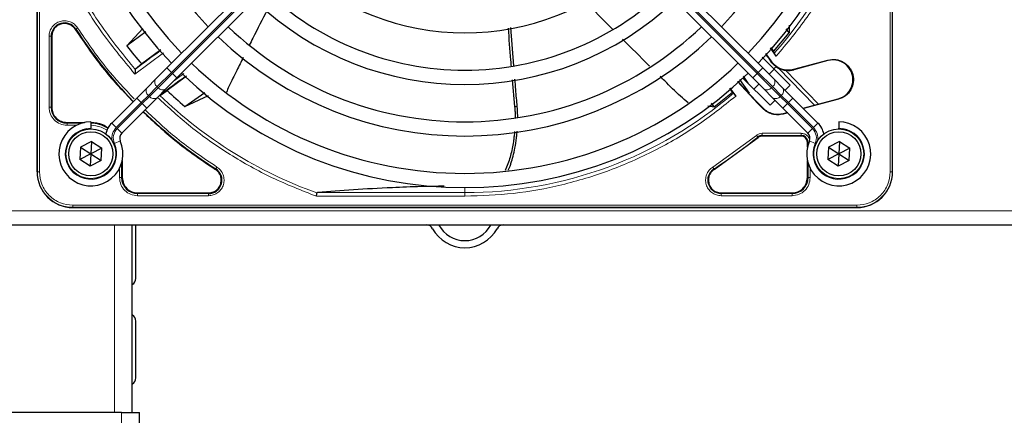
# Paper-space layout 'Blatt3' of a CAD drawing. Header units: millimetres. Extents: x 5 to 418, y 2 to 292.
# Tile 51 of 93: x 83 to 106, y 224 to 234. Entities that reach past the tile are written whole.
import ezdxf

# ---------------------------------------------------------------- set-up
doc = ezdxf.new("R2010")
doc.units = ezdxf.units.MM

psp = doc.layouts.new('Blatt3')

# ---------------------------------------------------------------- linework, layer by layer
at = {"color": 7, "linetype": 'Continuous', "lineweight": 25}
for p, q in [((83.2545, 230.0147), (83.2545, 248.3647)), ((103.2712, 230.0147), (103.2712, 248.3647)), ((103.2712, 230.0147), (103.2712, 238.4848)), ((86.2894, 232.4519), (91.9413, 238.1039)), ((100.2363, 232.4519), (94.5843, 238.1039)), ((92.177, 237.8682), (86.5251, 232.2162)), ((94.3486, 237.8682), (100.0006, 232.2162)), ((100.8521, 233.4559), (100.8499, 233.2742)), ((83.597, 233.1917), (83.597, 231.5313)), ((85.7245, 233.3752), (85.3496, 232.9674)), ((85.7974, 233.2955), (85.3496, 232.9674)), ((94.4115, 232.4994), (94.3411, 233.395)), ((100.4851, 232.834), (100.8499, 233.2742)), ((100.8499, 233.2742), (100.7858, 233.3692)), ((86.1518, 232.8725), (85.7016, 232.5441)), ((100.3011, 232.7916), (100.4246, 232.6149)), ((100.5512, 232.7244), (100.4154, 232.9196)), ((100.4214, 232.9264), (100.4851, 232.834)), ((100.4851, 232.834), (100.5031, 232.7952)), ((85.7016, 232.5441), (85.5582, 232.4253)), ((100.2202, 232.7037), (100.4949, 232.429)), ((100.5466, 232.4847), (100.4949, 232.429)), ((100.9619, 232.421), (101.7581, 232.6344)), ((101.761, 232.6237), (100.9648, 232.4103)), ((85.5582, 232.4253), (85.5515, 232.411)), ((86.0311, 232.1936), (86.2894, 232.4519)), ((86.7524, 232.2551), (86.2936, 231.9257)), ((99.7731, 232.255), (99.8881, 232.093)), ((100.4946, 232.1936), (100.2363, 232.4519)), ((100.381, 232.3072), (100.4989, 232.425)), ((100.4949, 232.429), (100.876, 232.0479)), ((100.5442, 232.482), (100.6063, 232.4457)), ((100.7693, 232.3968), (101.5361, 231.6028)), ((85.8257, 231.9882), (86.0311, 232.1936)), ((86.5251, 232.2162), (86.2668, 231.9579)), ((94.3739, 232.1722), (94.4286, 231.5478)), ((100.1168, 231.6168), (99.6416, 232.1339)), ((99.6489, 232.1404), (99.9068, 231.8503)), ((99.6909, 232.1787), (99.9193, 231.8615)), ((100.4046, 231.5765), (99.77, 232.2111)), ((100.0006, 232.2162), (100.2589, 231.9579)), ((100.0275, 231.9536), (100.1453, 232.0715)), ((100.7, 231.9882), (100.4946, 232.1936)), ((100.876, 232.0479), (100.7582, 231.93)), ((85.584, 231.7466), (85.8257, 231.9882)), ((86.2668, 231.9579), (86.0614, 231.7525)), ((86.1378, 231.8172), (86.2936, 231.9257)), ((86.709, 231.5488), (87.1773, 231.8795)), ((86.709, 231.5488), (87.2651, 231.8072)), ((99.0953, 231.5387), (99.5237, 231.8851)), ((99.5237, 231.8851), (99.4604, 231.9742)), ((99.4671, 231.9799), (99.602, 231.7914)), ((99.5237, 231.8851), (99.5522, 231.858)), ((99.9193, 231.8615), (99.9068, 231.8503)), ((99.9071, 231.8505), (100.1257, 231.6235)), ((100.2589, 231.9579), (100.4643, 231.7525)), ((100.9416, 231.7466), (100.7, 231.9882)), ((84.9988, 231.1613), (85.584, 231.7466)), ((86.0614, 231.7525), (85.8197, 231.5109)), ((98.9496, 231.5651), (99.0953, 231.5387)), ((99.0953, 231.5387), (99.0321, 231.6273)), ((100.1168, 231.6168), (100.2327, 231.5009)), ((100.236, 231.5132), (100.1257, 231.6235)), ((100.5225, 231.6943), (100.4046, 231.5765)), ((100.4643, 231.7525), (100.7059, 231.5109)), ((101.5269, 231.1613), (100.9416, 231.7466)), ((101.1806, 231.5076), (101.4441, 231.5781)), ((102.004, 231.7167), (101.1897, 231.4985)), ((101.4441, 231.5781), (102.0012, 231.7274)), ((85.8197, 231.5109), (85.2345, 230.9256)), ((100.7059, 231.5109), (101.2912, 230.9256)), ((100.8179, 231.3989), (100.7156, 231.3715)), ((100.7189, 231.3838), (100.8089, 231.4079)), ((83.9545, 231.1738), (84.3594, 231.1738)), ((84.5128, 231.1897), (84.5128, 231.0397)), ((102.0128, 231.1897), (102.0128, 231.0397)), ((84.5128, 231.023), (84.5128, 231.0397)), ((102.0128, 231.023), (102.0128, 231.0397)), ((84.5278, 230.728), (84.2706, 230.5968)), ((84.5278, 230.728), (84.5128, 230.4397)), ((84.5278, 230.728), (84.77, 230.5709)), ((99.0995, 230.075), (100.1273, 230.8217)), ((101.1295, 230.8555), (100.2219, 230.8555)), ((101.2787, 230.5931), (101.2787, 230.7063)), ((102.0278, 230.728), (101.7706, 230.5968)), ((102.0278, 230.728), (102.0128, 230.4397)), ((102.0278, 230.728), (102.27, 230.5709)), ((84.2706, 230.5968), (84.2557, 230.3085)), ((84.5128, 230.4397), (84.2557, 230.3085)), ((84.2706, 230.5968), (84.5128, 230.4397)), ((84.5128, 230.4397), (84.4979, 230.1514)), ((84.77, 230.5709), (84.5128, 230.4397)), ((84.5128, 230.4397), (84.755, 230.2826)), ((84.755, 230.2826), (84.77, 230.5709)), ((101.7706, 230.5968), (101.7557, 230.3085)), ((102.0128, 230.4397), (101.7557, 230.3085)), ((101.7706, 230.5968), (102.0128, 230.4397)), ((102.0128, 230.4397), (101.9979, 230.1514)), ((102.27, 230.5709), (102.0128, 230.4397)), ((102.0128, 230.4397), (102.255, 230.2826)), ((102.255, 230.2826), (102.27, 230.5709)), ((84.4979, 230.1514), (84.2557, 230.3085)), ((84.755, 230.2826), (84.4979, 230.1514)), ((85.247, 230.2862), (85.247, 229.8813)), ((101.2787, 229.8813), (101.2787, 230.2862)), ((101.9979, 230.1514), (101.7557, 230.3085)), ((102.255, 230.2826), (101.9979, 230.1514)), ((85.6045, 229.5238), (87.2648, 229.5238)), ((99.2608, 229.5238), (100.9212, 229.5238)), ((84.0878, 229.1813), (102.4378, 229.1813)), ((93.9677, 229.1813), (102.4378, 229.1813)), ((61.9295, 228.773), (141.2628, 228.773)), ((85.4795, 224.3843), (85.4795, 228.773)), ((85.5628, 227.523), (85.5628, 228.773)), ((85.5628, 225.1897), (85.5628, 226.523)), ((85.2295, 224.3843), (74.3962, 224.3843)), ((85.2295, 224.3843), (85.6462, 224.3843)), ((85.6462, 223.7412), (85.6462, 224.3843))]:
    psp.add_line(p, q, dxfattribs=at)
at = {"color": 7, "linetype": 'Continuous', "lineweight": 18}
for p, q in [((83.2598, 248.3647), (83.2598, 230.0147)), ((83.3096, 248.3647), (83.3096, 230.0147)), ((103.216, 230.0147), (103.216, 248.3647)), ((103.2658, 230.0147), (103.2658, 248.3647)), ((92.0474, 237.9978), (86.3955, 232.3459)), ((86.419, 232.3223), (92.071, 237.9742)), ((100.1066, 232.3223), (94.4547, 237.9742)), ((94.4783, 237.9978), (100.1302, 232.3459)), ((83.532, 231.5314), (83.532, 233.1916)), ((83.582, 231.5313), (83.582, 233.1917)), ((83.597, 233.1917), (83.582, 233.1917)), ((84.1607, 233.3611), (84.1481, 233.353)), ((86.2127, 232.8046), (85.5418, 232.3071)), ((100.4179, 232.6101), (100.4246, 232.6149)), ((101.761, 232.6237), (101.7581, 232.6344)), ((86.3955, 232.3459), (86.0621, 232.0125)), ((86.0857, 231.989), (86.419, 232.3223)), ((86.2894, 232.4519), (86.3955, 232.3459)), ((86.3955, 232.3459), (86.419, 232.3223)), ((86.419, 232.3223), (86.5251, 232.2162)), ((86.4696, 232.1607), (86.6852, 232.3188)), ((100.1066, 232.3223), (100.0006, 232.2162)), ((100.1302, 232.3459), (100.1066, 232.3223)), ((100.44, 231.989), (100.1066, 232.3223)), ((100.2363, 232.4519), (100.1302, 232.3459)), ((100.1302, 232.3459), (100.4635, 232.0125)), ((101.4441, 231.5781), (100.6063, 232.4457)), ((100.9648, 232.4103), (100.9619, 232.421)), ((85.8568, 231.8072), (85.6901, 231.6405)), ((86.0621, 232.0125), (85.8568, 231.8072)), ((85.8568, 231.8072), (85.8803, 231.7836)), ((85.8803, 231.7836), (86.0857, 231.989)), ((86.0857, 231.989), (86.0621, 232.0125)), ((100.44, 231.989), (100.4635, 232.0125)), ((100.6453, 231.7836), (100.44, 231.989)), ((100.4635, 232.0125), (100.6689, 231.8072)), ((100.6689, 231.8072), (100.6453, 231.7836)), ((100.6689, 231.8072), (100.8356, 231.6405)), ((85.6901, 231.6405), (85.1048, 231.0553)), ((85.1284, 231.0317), (85.7137, 231.6169)), ((85.584, 231.7466), (85.6901, 231.6405)), ((85.7137, 231.6169), (85.6901, 231.6405)), ((85.7137, 231.6169), (85.8803, 231.7836)), ((85.7137, 231.6169), (85.8197, 231.5109)), ((100.1257, 231.6235), (100.1168, 231.6168)), ((100.812, 231.6169), (100.6453, 231.7836)), ((100.812, 231.6169), (100.7059, 231.5109)), ((100.812, 231.6169), (100.8356, 231.6405)), ((101.3972, 231.0317), (100.812, 231.6169)), ((100.9416, 231.7466), (100.8356, 231.6405)), ((100.8356, 231.6405), (101.4208, 231.0553)), ((102.0012, 231.7274), (102.004, 231.7167)), ((83.597, 231.5313), (83.582, 231.5313)), ((94.4892, 231.5483), (94.4286, 231.5478)), ((100.2327, 231.5009), (100.236, 231.5132)), ((100.7189, 231.3838), (100.7156, 231.3715)), ((83.9545, 231.1738), (83.9545, 231.1588)), ((84.2999, 231.1588), (83.9545, 231.1588)), ((84.1742, 231.1089), (83.9546, 231.1089)), ((84.9988, 231.1613), (85.1048, 231.0553)), ((101.5269, 231.1613), (101.4208, 231.0553)), ((85.1284, 231.0317), (85.2345, 230.9256)), ((99.0645, 230.1297), (100.0858, 230.8716)), ((100.2219, 230.8705), (101.1295, 230.8705)), ((100.2219, 230.8555), (100.2219, 230.8705)), ((100.222, 230.9204), (101.1295, 230.9204)), ((101.1295, 230.8555), (101.1295, 230.8705)), ((101.3972, 231.0317), (101.2912, 230.9256)), ((85.0623, 230.6806), (85.1997, 230.7408)), ((100.1273, 230.8217), (100.1178, 230.8333)), ((101.2787, 230.7063), (101.2937, 230.7063)), ((101.2937, 230.7063), (101.2937, 230.6526)), ((101.4633, 230.6806), (101.326, 230.7408)), ((85.232, 229.8813), (85.232, 230.2268)), ((101.2937, 230.2268), (101.2937, 229.8813)), ((83.2598, 230.0147), (83.2545, 230.0147)), ((83.3096, 230.0147), (83.2598, 230.0147)), ((85.182, 229.8814), (85.182, 230.1184)), ((87.4262, 230.075), (87.4343, 230.0876)), ((99.0914, 230.0876), (99.0995, 230.075)), ((101.3436, 230.1011), (101.3436, 229.8814)), ((103.216, 230.0147), (103.2658, 230.0147)), ((103.2658, 230.0147), (103.2712, 230.0147)), ((85.232, 229.8813), (85.247, 229.8813)), ((101.2787, 229.8813), (101.2937, 229.8813)), ((85.6045, 229.5238), (85.6045, 229.5088)), ((87.2648, 229.5088), (85.6045, 229.5088)), ((87.2648, 229.5238), (87.2648, 229.5088)), ((89.8182, 229.53), (93.2628, 229.53)), ((93.2628, 229.53), (93.2628, 229.648)), ((93.2628, 229.447), (93.2628, 229.53)), ((99.2608, 229.5238), (99.2608, 229.5088)), ((100.9212, 229.5088), (99.2608, 229.5088)), ((100.9212, 229.5088), (100.9212, 229.5238)), ((87.2648, 229.4589), (85.6046, 229.4589)), ((93.2628, 229.447), (89.7895, 229.447)), ((100.9211, 229.4589), (99.2609, 229.4589)), ((61.9295, 229.1063), (141.2628, 229.1063)), ((84.0878, 229.2365), (102.4378, 229.2365)), ((84.0878, 229.2365), (84.0878, 229.1867)), ((84.0878, 229.1867), (102.4378, 229.1867)), ((84.0878, 229.1867), (84.0878, 229.1813)), ((102.4378, 229.1867), (102.4378, 229.2365)), ((102.4378, 229.1813), (102.4378, 229.1867)), ((85.0628, 224.3843), (85.0628, 228.773)), ((85.2295, 223.7202), (85.2295, 224.3843))]:
    psp.add_line(p, q, dxfattribs=at)
at = {"color": 7, "linetype": 'Continuous', "lineweight": 25}
for centre, radius in [((84.5128, 230.4397), 0.5833), ((84.5128, 230.4397), 0.5167), ((102.0128, 230.4397), 0.5833), ((102.0128, 230.4397), 0.5167)]:
    psp.add_circle(centre, radius, dxfattribs=at)
for centre, radius, start, end in [((93.2628, 239.1897), 9.5417, 136.00085, 223.99915), ((93.2628, 239.1897), 9.5417, 316.02565, 43.97435), ((93.2628, 239.1897), 9.2083, 136.03708, 223.96292), ((93.2628, 239.1897), 9.2083, 316.03708, 43.96292), ((93.2628, 239.1897), 8.3333, 136.14599, 223.85401), ((93.2628, 239.1897), 8.3333, 316.14599, 43.85401), ((93.2628, 239.1897), 5.9167, 226.61418, 313.38582), ((93.2628, 239.1897), 6.7917, 226.40617, 270), ((93.2628, 239.1897), 6.7917, 270, 313.59383), ((93.2628, 239.1897), 7.125, 226.34037, 313.65963), ((83.8962, 233.1917), 0.3142, 32.63367, 180), ((93.2628, 239.1897), 8, 226.19375, 270), ((93.2628, 239.1897), 8, 270, 313.80625), ((93.2628, 239.1897), 10.8083, 212.63367, 224.11645), ((93.2628, 239.1897), 8.3333, 226.14599, 313.85401), ((93.2628, 239.1897), 10.0666, 218.17818, 221.31225), ((95.7571, 219.2317), 16.676, 125.2521, 127.70462), ((113.2208, 241.6839), 15.6923, 214.65785, 215.32623), ((93.2628, 239.1897), 9.2083, 226.03708, 270), ((93.2628, 239.1897), 9.2083, 270, 313.96292), ((101.8811, 232.1755), 0.4639, 285.00055, 105.00057), ((93.2628, 239.1897), 9.5417, 226.00085, 313.99915), ((100.8325, 232.904), 0.5111, 243.72308, 285), ((95.7571, 219.2317), 15.8406, 124.77699, 127.39093), ((93.2628, 239.1897), 10.0666, 226.18656, 229.37912), ((83.9545, 231.5313), 0.3725, 180, 270), ((93.2628, 239.1897), 10.8083, 225.88355, 237.36633), ((84.5128, 230.4397), 0.75, 90, 23.67631), ((84.5045, 230.4313), 0.7275, 56.32671, 90), ((85.3523, 230.8078), 0.5, 135, 168.57951), ((102.0128, 230.4397), 0.75, 156.32369, 90), ((101.1733, 230.8078), 0.5, 11.42049, 45), ((85.3523, 230.8078), 0.1667, 135, 203.67631), ((100.2219, 230.7063), 0.1642, 90, 129.36295), ((101.1295, 230.7063), 0.1642, 0, 90), ((101.1733, 230.8078), 0.1667, 336.32369, 45), ((84.0878, 230.0147), 0.8333, 180, 270), ((87.2648, 229.823), 0.3142, 270, 57.36633), ((102.4378, 230.0147), 0.8333, 270, 360), ((85.6045, 229.8813), 0.3725, 180, 270), ((100.9212, 229.8813), 0.3725, 270, 0), ((92.3628, 228.6063), 0.1667, 28.69866, 90), ((93.2628, 229.099), 0.8594, 208.69866, 331.30134), ((92.3628, 228.6063), 0.3333, 28.69866, 30), ((93.2628, 229.099), 0.6927, 208.69866, 331.30134), ((94.1628, 228.6063), 0.3333, 150, 151.30134), ((94.1628, 228.6063), 0.1667, 90, 151.30134), ((85.3962, 227.523), 0.1667, 300, 360), ((85.3962, 226.523), 0.1667, 360, 60), ((85.3962, 225.1897), 0.1667, 300, 360)]:
    psp.add_arc(centre, radius, start, end, dxfattribs=at)
at = {"color": 7, "linetype": 'Continuous', "lineweight": 18}
for centre, radius, start, end in [((93.2628, 239.1897), 9.6597, 318.54968, 360), ((86.1426, 232.1195), 0.1339, 146.42175, 233.04947), ((100.383, 232.1195), 0.1339, 306.95053, 33.57825), ((85.9372, 231.9142), 0.1339, 146.42175, 233.04947), ((86.1927, 232.0695), 0.1339, 216.95053, 303.57825), ((93.2628, 239.1897), 10.2672, 225.92524, 250.30502), ((93.2628, 239.1897), 9.6597, 270, 310.62439), ((100.333, 232.0695), 0.1339, 236.42175, 323.04947), ((100.5884, 231.9142), 0.1339, 306.95053, 33.57825), ((85.9873, 231.8641), 0.1339, 216.95053, 303.57825), ((100.5383, 231.8641), 0.1339, 236.42175, 323.04947), ((84.5128, 230.4397), 0.6, 90, 23.67631), ((85.3523, 230.8078), 0.35, 135, 189.63709), ((85.3523, 230.8078), 0.3167, 135, 203.67631), ((101.1733, 230.8078), 0.3167, 336.32369, 45), ((102.0128, 230.4397), 0.6, 156.32369, 90), ((101.1733, 230.8078), 0.35, 350.36291, 45), ((93.2628, 239.1897), 10.8083, 302.63367, 309.36295), ((84.0878, 230.0147), 0.828, 180, 270), ((99.2608, 229.823), 0.3142, 122.63367, 270), ((102.4378, 230.0147), 0.828, 270, 360)]:
    psp.add_arc(centre, radius, start, end, dxfattribs=at)
for points, knots in [([(103.0055, 239.1897), (102.992, 238.8003), (102.965, 238.0179), (102.745, 236.8568), (102.3946, 235.7231), (101.9045, 234.6425), (101.2985, 233.6279), (100.7995, 233.0247), (100.5512, 232.7244)], [0, 0, 0, 0, 0.1652331, 0.3319994, 0.5, 0.6679894, 0.8347613, 1, 1, 1, 1]), ([(85.5515, 232.411), (85.2808, 232.7433), (84.7395, 233.4078), (84.083, 234.5197), (83.7627, 235.3147), (83.6025, 235.7122)], [0, 0, 0, 0, 0.3333334, 0.6666667, 1, 1, 1, 1]), ([(83.5308, 235.6866), (83.6953, 235.2789), (84.0246, 234.4633), (84.7022, 233.3245), (85.262, 232.6461), (85.5418, 232.3071)], [0, 0, 0, 0, 0.33322457, 0.66678571, 1, 1, 1, 1]), ([(83.532, 233.1916), (83.5355, 233.2296), (83.5426, 233.3076), (83.5999, 233.414), (83.6859, 233.4967), (83.7922, 233.5469), (83.9088, 233.562), (84.0258, 233.5387), (84.1314, 233.48), (84.1794, 233.4181), (84.2028, 233.388)], [0, 0, 0, 0, 0.1217125, 0.2499998, 0.3782872, 0.4999997, 0.6217122, 0.7499998, 0.8782874, 1, 1, 1, 1]), ([(84.2028, 233.388), (84.1975, 233.3846), (84.1868, 233.3777), (84.1732, 233.369), (84.1634, 233.3628), (84.1616, 233.3617), (84.1607, 233.3611)], [0, 0, 0, 0, 0.2499911, 0.4999941, 0.749997, 1, 1, 1, 1]), ([(84.2028, 233.388), (84.4192, 233.0677), (84.8166, 232.4794), (85.3033, 231.963), (85.5251, 231.7276)], [0, 0, 0, 0, 0.5443291, 1, 1, 1, 1]), ([(99.602, 231.7914), (99.3048, 231.5537), (98.7079, 231.0762), (97.7099, 230.4973), (96.6505, 230.0296), (95.5416, 229.6954), (94.4072, 229.4857), (93.6432, 229.4598), (93.2628, 229.447)], [0, 0, 0, 0, 0.1653003, 0.3320617, 0.5, 0.6679268, 0.834694, 1, 1, 1, 1]), ([(89.7895, 229.447), (89.4409, 229.5836), (88.7418, 229.8575), (87.7584, 230.4121), (86.8543, 231.0383), (86.3243, 231.5279), (86.0709, 231.7621)], [0, 0, 0, 0, 0.2542196, 0.5099519, 0.7656843, 1, 1, 1, 1]), ([(83.9546, 231.1089), (83.8992, 231.1152), (83.7885, 231.1279), (83.6488, 231.2256), (83.5511, 231.3653), (83.5384, 231.476), (83.532, 231.5314)], [0, 0, 0, 0, 0.2499998, 0.4999995, 0.7499998, 1, 1, 1, 1]), ([(83.532, 231.5314), (83.5384, 231.5314), (83.551, 231.5314), (83.5672, 231.5313), (83.5789, 231.5313), (83.5809, 231.5313), (83.582, 231.5313)], [0, 0, 0, 0, 0.2499974, 0.4999983, 0.7499991, 1, 1, 1, 1]), ([(85.7797, 231.4709), (86.0219, 231.2425), (86.545, 230.749), (87.141, 230.3461), (87.4611, 230.1297)], [0, 0, 0, 0, 0.4628256, 1, 1, 1, 1]), ([(84.8879, 230.9882), (84.8837, 230.9917), (84.8444, 231.0242), (84.7189, 231.0835), (84.5889, 231.0989), (84.5045, 231.1089)], [0, 0, 0, 0, 0.039961, 0.3759161, 1, 1, 1, 1]), ([(100.0858, 230.8716), (100.0899, 230.8668), (100.098, 230.857), (100.1083, 230.8446), (100.1158, 230.8356), (100.1171, 230.8341), (100.1178, 230.8333)], [0, 0, 0, 0, 0.25000056, 0.50000066, 0.75000042, 1, 1, 1, 1]), ([(101.1295, 230.9204), (101.1565, 230.9176), (101.198, 230.9131), (101.2479, 230.8865), (101.2821, 230.8589), (101.3091, 230.8246), (101.3279, 230.794), (101.331, 230.7737), (101.3319, 230.7679)], [0, 0, 0, 0, 0.2945752, 0.4546834, 0.6151195, 0.7752278, 0.935664, 1, 1, 1, 1]), ([(101.3185, 230.7063), (101.3153, 230.7063), (101.3065, 230.7063), (101.2969, 230.7063), (101.2947, 230.7063), (101.2937, 230.7063)], [0, 0, 0, 0, 0.22649147, 0.61324573, 1, 1, 1, 1]), ([(83.3096, 230.0147), (83.32, 229.9168), (83.336, 229.7662), (83.4331, 229.585), (83.5335, 229.4603), (83.6582, 229.3599), (83.8393, 229.2629), (83.9899, 229.2469), (84.0878, 229.2365)], [0, 0, 0, 0, 0.2394568, 0.3683607, 0.5, 0.6316393, 0.7605432, 1, 1, 1, 1]), ([(87.4611, 230.1297), (87.4913, 230.1063), (87.5531, 230.0582), (87.6118, 229.9527), (87.6351, 229.8356), (87.62, 229.719), (87.5699, 229.6127), (87.4872, 229.5267), (87.3808, 229.4695), (87.3028, 229.4624), (87.2648, 229.4589)], [0, 0, 0, 0, 0.1217127, 0.2499999, 0.378287, 0.4999997, 0.6217125, 0.7499999, 0.8782872, 1, 1, 1, 1]), ([(87.4611, 230.1297), (87.4577, 230.1243), (87.4509, 230.1137), (87.4422, 230.1), (87.4359, 230.0902), (87.4348, 230.0885), (87.4343, 230.0876)], [0, 0, 0, 0, 0.25, 0.5, 0.75, 1, 1, 1, 1]), ([(99.2609, 229.4589), (99.2229, 229.4624), (99.1449, 229.4695), (99.0385, 229.5267), (98.9558, 229.6127), (98.9056, 229.719), (98.8905, 229.8356), (98.9138, 229.9527), (98.9725, 230.0582), (99.0344, 230.1063), (99.0645, 230.1297)], [0, 0, 0, 0, 0.1217123, 0.2499997, 0.3782871, 0.4999994, 0.6217118, 0.7499997, 0.8782875, 1, 1, 1, 1]), ([(102.4378, 229.2365), (102.5357, 229.2469), (102.6863, 229.2629), (102.8675, 229.3599), (102.9922, 229.4603), (103.0926, 229.585), (103.1896, 229.7662), (103.2056, 229.9168), (103.216, 230.0147)], [0, 0, 0, 0, 0.2394568, 0.3683607, 0.5, 0.6316393, 0.7605432, 1, 1, 1, 1])]:
    psp.add_open_spline(points, degree=3, knots=knots, dxfattribs=at)
at = {"color": 7, "linetype": 'Continuous', "lineweight": 25}
for points, knots in [([(96.7284, 233.349), (96.7217, 233.3556), (96.5019, 233.5743), (96.2873, 233.7982), (96.0793, 234.0153)], [0, 0, 0, 0, 0.0303673, 1, 1, 1, 1]), ([(88.6382, 233.8072), (88.5249, 233.5876), (88.3833, 233.3131), (88.2462, 233.0364), (88.2188, 232.9811)], [0, 0, 0, 0, 0.80012558, 1, 1, 1, 1]), ([(84.1481, 233.353), (84.3665, 233.03), (84.7722, 232.4302), (85.2689, 231.9036), (85.4981, 231.6606)], [0, 0, 0, 0, 0.5384941, 1, 1, 1, 1]), ([(94.2746, 233.3858), (94.2933, 233.1354), (94.3156, 232.8357), (94.342, 232.5364), (94.3463, 232.4872)], [0, 0, 0, 0, 0.83583, 1, 1, 1, 1]), ([(97.5881, 232.4936), (97.5827, 232.4989), (97.3693, 232.7083), (97.1581, 232.9199), (96.9522, 233.1262)], [0, 0, 0, 0, 0.0252517, 1, 1, 1, 1]), ([(100.5031, 232.7952), (100.5041, 232.7934), (100.5063, 232.7897), (100.5175, 232.7729), (100.533, 232.7504), (100.5451, 232.7331), (100.5512, 232.7244)], [0, 0, 0, 0, 0.24483432, 0.49436447, 0.74729032, 1, 1, 1, 1]), ([(88.0767, 232.6952), (88.0276, 232.5946), (87.917, 232.3681), (87.771, 232.102), (87.7023, 231.9235), (87.6841, 231.876)], [0, 0, 0, 0, 0.3696148, 0.8321305, 1, 1, 1, 1]), ([(100.5466, 232.4847), (100.5226, 232.5023), (100.4756, 232.5367), (100.4368, 232.5861), (100.4179, 232.6101)], [0, 0, 0, 0, 0.5129979, 1, 1, 1, 1]), ([(85.5515, 232.411), (85.551, 232.4061), (85.55, 232.3955), (85.548, 232.3727), (85.5449, 232.3429), (85.543, 232.3205), (85.5418, 232.3071)], [0, 0, 0, 0, 0.20426292, 0.43913035, 0.66625928, 1, 1, 1, 1]), ([(94.4892, 231.5483), (94.4776, 231.6802), (94.4589, 231.8924), (94.4424, 232.1049), (94.4362, 232.1853)], [0, 0, 0, 0, 0.62113351, 1, 1, 1, 1]), ([(98.4852, 231.6372), (98.426, 231.6868), (98.2348, 231.8467), (98.0288, 232.062), (97.8712, 232.216), (97.8365, 232.2498)], [0, 0, 0, 0, 0.2592698, 0.8370431, 1, 1, 1, 1]), ([(99.5522, 231.858), (99.5535, 231.8565), (99.5562, 231.8534), (99.5679, 231.8379), (99.5837, 231.8166), (99.5959, 231.7998), (99.602, 231.7914)], [0, 0, 0, 0, 0.2470306, 0.4961199, 0.7474731, 1, 1, 1, 1]), ([(85.7338, 231.4249), (85.9768, 231.1957), (86.5033, 230.699), (87.1032, 230.2934), (87.4262, 230.075)], [0, 0, 0, 0, 0.4615059, 1, 1, 1, 1]), ([(94.4286, 231.5478), (94.4313, 231.5137), (94.4367, 231.4455), (94.4402, 231.3582), (94.4403, 231.3051), (94.4404, 231.2861)], [0, 0, 0, 0, 0.3904033, 0.7816461, 1, 1, 1, 1]), ([(94.5003, 231.2994), (94.4994, 231.3552), (94.498, 231.4381), (94.4914, 231.5211), (94.4892, 231.5483)], [0, 0, 0, 0, 0.6720698, 1, 1, 1, 1]), ([(100.7156, 231.3715), (100.6726, 231.3632), (100.5865, 231.3467), (100.4556, 231.3669), (100.3321, 231.4148), (100.2658, 231.4722), (100.2327, 231.5009)], [0, 0, 0, 0, 0.2499634, 0.4999972, 0.7499567, 1, 1, 1, 1]), ([(100.236, 231.5132), (100.2691, 231.4845), (100.3354, 231.4272), (100.4589, 231.3792), (100.5898, 231.359), (100.6759, 231.3755), (100.7189, 231.3838)], [0, 0, 0, 0, 0.2499634, 0.4999972, 0.7499567, 1, 1, 1, 1]), ([(84.9139, 231.0336), (84.8734, 231.0646), (84.7551, 231.1552), (84.6039, 231.1664), (84.5045, 231.1738)], [0, 0, 0, 0, 0.3420799, 1, 1, 1, 1]), ([(94.4274, 230.9662), (94.4265, 230.9542), (94.4229, 230.9076), (94.4136, 230.827), (94.3966, 230.7035), (94.3708, 230.5605), (94.3332, 230.3993), (94.286, 230.2418), (94.2417, 230.1246), (94.2112, 230.0617), (94.2041, 230.0472)], [0, 0, 0, 0, 0.0368144, 0.1435367, 0.2503937, 0.4229729, 0.5963773, 0.7710483, 0.9470184, 1, 1, 1, 1]), ([(94.282, 230.0592), (94.2842, 230.0635), (94.2961, 230.0872), (94.316, 230.1392), (94.3535, 230.2417), (94.3949, 230.3867), (94.4397, 230.5873), (94.4665, 230.7623), (94.4823, 230.8975), (94.4858, 230.9506), (94.4874, 230.9735)], [0, 0, 0, 0, 0.0165219, 0.0896372, 0.1833456, 0.375977, 0.5770395, 0.8362869, 0.9292484, 1, 1, 1, 1]), ([(89.7895, 229.447), (89.7911, 229.4563), (89.7938, 229.4724), (89.7977, 229.4943), (89.8007, 229.5118), (89.802, 229.5194), (89.8027, 229.5231)], [0, 0, 0, 0, 0.29281371, 0.50299023, 0.76228232, 1, 1, 1, 1]), ([(89.8182, 229.53), (89.8141, 229.5294), (89.8083, 229.5286), (89.8037, 229.5258), (89.803, 229.524), (89.8027, 229.5231)], [0, 0, 0, 0, 0.55189092, 0.78447869, 1, 1, 1, 1]), ([(92.782, 229.6813), (92.5993, 229.6785), (92.1782, 229.6721), (91.4533, 229.6435), (90.6313, 229.5966), (90.0914, 229.5524), (89.8182, 229.53)], [0, 0, 0, 0, 0.1608784, 0.3707384, 0.6815056, 1, 1, 1, 1])]:
    psp.add_open_spline(points, degree=3, knots=knots, dxfattribs=at)
for points in [[(84.1481, 233.353), (84.1283, 233.3784), (84.0887, 233.4292), (84.0026, 233.4765), (83.9074, 233.4959), (83.8106, 233.4838), (83.7226, 233.4418), (83.6529, 233.3742), (83.606, 233.2879), (83.6, 233.2237), (83.597, 233.1917)], [(100.4246, 232.6149), (100.4575, 232.5761), (100.5235, 232.4985), (100.6605, 232.4272), (100.8115, 232.3946), (100.9118, 232.4122), (100.9619, 232.421)], [(101.7581, 232.6344), (101.82, 232.6435), (101.9438, 232.6619), (102.125, 232.5968), (102.2677, 232.4724), (102.3518, 232.3017), (102.3643, 232.1117), (102.3029, 231.9327), (102.1786, 231.7857), (102.0622, 231.7397), (102.004, 231.7167)], [(83.597, 231.5313), (83.6023, 231.4845), (83.6131, 231.3908), (83.6958, 231.2726), (83.8139, 231.1899), (83.9076, 231.1792), (83.9545, 231.1738)], [(100.2219, 230.8555), (100.2047, 230.854), (100.1702, 230.8509), (100.1416, 230.8314), (100.1273, 230.8217)], [(101.2787, 230.7063), (101.2764, 230.7259), (101.272, 230.765), (101.2375, 230.8143), (101.1881, 230.8488), (101.149, 230.8533), (101.1295, 230.8555)], [(87.564, 229.823), (87.5622, 229.848), (87.5586, 229.8979), (87.5297, 229.9679), (87.4864, 230.03), (87.4462, 230.06), (87.4262, 230.075)], [(99.0995, 230.075), (99.0794, 230.06), (99.0393, 230.03), (98.9959, 229.9679), (98.967, 229.8979), (98.9634, 229.848), (98.9616, 229.823)], [(85.247, 229.8813), (85.2523, 229.8345), (85.2631, 229.7408), (85.3458, 229.6226), (85.4639, 229.5399), (85.5576, 229.5292), (85.6045, 229.5238)], [(87.2648, 229.5238), (87.304, 229.5283), (87.3825, 229.5373), (87.4814, 229.6065), (87.5505, 229.7054), (87.5595, 229.7838), (87.564, 229.823)], [(98.9616, 229.823), (98.9661, 229.7838), (98.9751, 229.7054), (99.0443, 229.6065), (99.1432, 229.5373), (99.2216, 229.5283), (99.2608, 229.5238)], [(100.9212, 229.5238), (100.968, 229.5292), (101.0617, 229.5399), (101.1799, 229.6226), (101.2626, 229.7408), (101.2733, 229.8345), (101.2787, 229.8813)]]:
    psp.add_open_spline(points, degree=3, dxfattribs=at)
at = {"color": 7, "linetype": 'Continuous', "lineweight": 18}
for points in [[(83.532, 233.1916), (83.5384, 233.1916), (83.551, 233.1916), (83.5672, 233.1917), (83.5789, 233.1917), (83.5809, 233.1917), (83.582, 233.1917)], [(83.9546, 231.1089), (83.9546, 231.1152), (83.9546, 231.1279), (83.9545, 231.1441), (83.9545, 231.1557), (83.9545, 231.1578), (83.9545, 231.1588)], [(100.0858, 230.8716), (100.1064, 230.8857), (100.1476, 230.9138), (100.1972, 230.9182), (100.222, 230.9204)], [(100.222, 230.9204), (100.222, 230.9141), (100.222, 230.9014), (100.222, 230.8853), (100.222, 230.8736), (100.2219, 230.8715), (100.2219, 230.8705)], [(101.1295, 230.9204), (101.1295, 230.9141), (101.1295, 230.9014), (101.1295, 230.8853), (101.1295, 230.8736), (101.1295, 230.8715), (101.1295, 230.8705)], [(99.0645, 230.1297), (99.0679, 230.1243), (99.0748, 230.1137), (99.0835, 230.1), (99.0897, 230.0902), (99.0908, 230.0885), (99.0914, 230.0876)], [(85.6046, 229.4589), (85.5492, 229.4652), (85.4385, 229.4779), (85.2988, 229.5756), (85.2011, 229.7153), (85.1884, 229.8261), (85.182, 229.8814)], [(85.232, 229.8813), (85.2309, 229.8813), (85.2289, 229.8814), (85.2172, 229.8814), (85.201, 229.8814), (85.1884, 229.8814), (85.182, 229.8814)], [(101.3436, 229.8814), (101.3373, 229.8261), (101.3246, 229.7153), (101.2269, 229.5756), (101.0872, 229.4779), (100.9764, 229.4652), (100.9211, 229.4589)], [(101.3436, 229.8814), (101.3373, 229.8814), (101.3246, 229.8814), (101.3084, 229.8814), (101.2968, 229.8814), (101.2947, 229.8813), (101.2937, 229.8813)], [(85.6046, 229.4589), (85.6046, 229.4652), (85.6046, 229.4779), (85.6045, 229.4941), (85.6045, 229.5057), (85.6045, 229.5078), (85.6045, 229.5088)], [(87.2648, 229.4589), (87.2648, 229.4652), (87.2648, 229.4779), (87.2648, 229.4941), (87.2648, 229.5057), (87.2648, 229.5078), (87.2648, 229.5088)], [(99.2609, 229.4589), (99.2609, 229.4652), (99.2609, 229.4779), (99.2608, 229.4941), (99.2608, 229.5057), (99.2608, 229.5078), (99.2608, 229.5088)], [(100.9212, 229.5088), (100.9212, 229.5078), (100.9211, 229.5057), (100.9211, 229.4941), (100.9211, 229.4779), (100.9211, 229.4652), (100.9211, 229.4589)]]:
    psp.add_open_spline(points, degree=3, dxfattribs=at)

doc.saveas('drawing.dxf')
